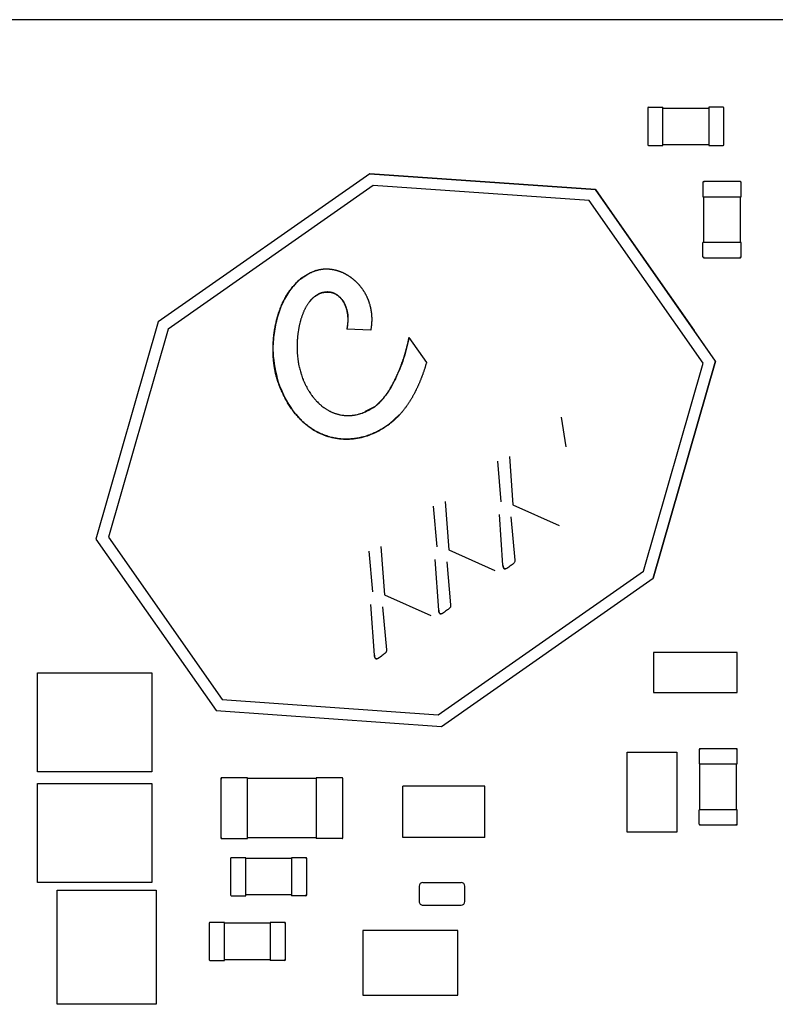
# Paper-space layout 'IX body' of a CAD drawing. Header units: millimetres. Extents: x 5 to 274, y 4 to 211.
# Tile 16 of 21: x 196 to 206, y 113 to 126. Entities that reach past the tile are written whole.
import ezdxf

# ---------------------------------------------------------------- set-up
doc = ezdxf.new("R2010")
doc.units = ezdxf.units.MM
doc.layers.add('DIMENSIONS', color=8, linetype='Continuous')
doc.dimstyles.new('SLDDIMSTYLE2', dxfattribs={"dimtxt": 0.18, "dimasz": 3.302, "dimexe": 0, "dimexo": 0.0625, "dimgap": 0, "dimtad": 0, "dimtih": 1, "dimtoh": 1, "dimdec": 0, "dimrnd": 1e-09, "dimzin": 0, "dimdsep": 46, "dimtxsty": 'Standard', "dimsah": 1, "dimcen": 0.09, "dimadec": 0, "dimazin": 0, "dimtfac": 3.302, "dimtdec": 0, "dimtofl": 0, "dimtmove": 0, "dimatfit": 3, "dimfxl": 0, "dimfrac": 2, "dimtolj": 1, "dimtzin": 0, "dimarcsym": 0})

psp = doc.layouts.new('IX body')

# ---------------------------------------------------------------- linework, layer by layer
at = {"color": 7, "linetype": 'Continuous', "lineweight": 25}
for p, q in [((207.4119929, 126.3718718), (193.9869929, 126.3718718)), ((204.2120728, 125.212369), (204.2120728, 124.732369)), ((204.2120728, 125.212369), (204.2220728, 125.212369)), ((204.2220728, 125.222369), (204.4120728, 125.222369)), ((204.4120728, 125.212369), (204.4120728, 125.222369)), ((204.4120728, 124.732369), (204.4120728, 125.212369)), ((204.4120728, 125.212369), (205.0120728, 125.212369)), ((205.0120728, 125.222369), (205.0120728, 125.212369)), ((205.2020728, 125.222369), (205.0120728, 125.222369)), ((205.0120728, 125.212369), (205.0120728, 124.732369)), ((205.2120728, 125.212369), (205.2020728, 125.212369)), ((205.2120728, 124.732369), (205.2120728, 125.212369)), ((204.2120728, 124.732369), (204.2220728, 124.732369)), ((204.4120728, 124.722369), (204.4120728, 124.732369)), ((204.4120728, 124.732369), (205.0120728, 124.732369)), ((205.0120728, 124.732369), (205.0120728, 124.722369)), ((205.2120728, 124.732369), (205.2020728, 124.732369)), ((204.2220728, 124.722369), (204.4120728, 124.722369)), ((205.0120728, 124.722369), (205.2020728, 124.722369)), ((200.5676492, 124.348923), (197.7895701, 122.4036913)), ((200.5676493, 124.3489231), (200.5676492, 124.348923)), ((203.5257866, 124.1416821), (200.5676492, 124.348923)), ((200.5676493, 124.3489231), (203.5257867, 124.1416822)), ((204.9368805, 124.2373323), (204.9368805, 124.0473323)), ((205.4268805, 124.2473324), (204.9468805, 124.2473323)), ((204.9468805, 124.2473323), (204.9468805, 124.2373323)), ((205.4268805, 124.2473324), (205.4268805, 124.2373324)), ((205.4368805, 124.0473324), (205.4368805, 124.2373324)), ((200.6101651, 124.1955768), (197.9191271, 122.3112919)), ((203.4439442, 123.9970481), (200.6101651, 124.1955768)), ((203.5257867, 124.1416822), (203.5257866, 124.1416821)), ((205.1014243, 121.891438), (203.5257866, 124.1416821)), ((203.5257867, 124.1416822), (203.8059905, 123.7415097)), ((204.9375211, 121.8639991), (203.4439442, 123.9970481)), ((204.9368805, 124.0473323), (204.9468805, 124.0473323)), ((204.9468805, 124.0473323), (205.4268805, 124.0473324)), ((204.9468806, 123.4473323), (204.9468805, 124.0473323)), ((205.4268805, 124.0473324), (205.4368805, 124.0473324)), ((205.4268806, 123.4473324), (205.4268805, 124.0473324)), ((203.8059905, 123.7415097), (203.8059905, 123.7415097)), ((203.8059905, 123.7415097), (204.8212207, 122.2916106)), ((204.9368807, 123.2573323), (204.9368806, 123.4473323)), ((204.9468806, 123.4473323), (204.9368806, 123.4473323)), ((205.4268806, 123.4473324), (204.9468806, 123.4473323)), ((205.4368806, 123.4473324), (205.4268806, 123.4473324)), ((205.4368807, 123.2573324), (205.4368806, 123.4473324)), ((204.9468807, 123.2473323), (204.9468807, 123.2573323)), ((204.9468807, 123.2473323), (205.4268807, 123.2473324)), ((205.4268807, 123.2473324), (205.4268807, 123.2573324)), ((197.7895701, 122.4036913), (196.9725701, 119.5530709)), ((197.9191271, 122.3112919), (197.1364733, 119.5805099)), ((200.5768822, 122.2945199), (200.265075, 122.3097638)), ((204.8212207, 122.2916106), (204.8212207, 122.2916106)), ((205.1014244, 121.8914381), (204.8212207, 122.2916106)), ((201.0787391, 122.1998394), (201.3092138, 121.8706873)), ((204.2844242, 119.0408176), (205.1014243, 121.891438)), ((205.1014244, 121.8914381), (204.2844244, 119.0408177)), ((205.1014244, 121.8914381), (205.1014243, 121.891438)), ((204.1548672, 119.133217), (204.9375211, 121.8639991)), ((200.6349864, 121.2963854), (200.5035964, 121.2279513)), ((200.8244337, 121.0659121), (200.9500335, 121.1835391)), ((203.1425032, 120.7629496), (203.0802813, 121.1562739)), ((202.3972678, 120.6394527), (202.443805, 120.0051286)), ((202.2901232, 120.0423322), (202.2434354, 120.5752171)), ((201.4468784, 119.4518859), (201.4001907, 119.9847708)), ((201.554023, 120.0490065), (201.6005602, 119.4146823)), ((202.443805, 120.0051286), (203.0507375, 119.7302377)), ((202.3121925, 119.213103), (202.2658866, 119.87564)), ((202.4174262, 119.8450011), (202.4690834, 119.2794803)), ((196.9725701, 119.5530709), (198.5482077, 117.3028268)), ((197.1364733, 119.5805099), (198.6300502, 117.4474608)), ((200.7107782, 119.4585602), (200.7573154, 118.824236)), ((200.6036336, 118.8614396), (200.5569459, 119.3943245)), ((201.6005602, 119.4146823), (202.2074927, 119.1397914)), ((201.4689477, 118.6226567), (201.4226419, 119.2851937)), ((201.5741815, 119.2545548), (201.6258387, 118.689034)), ((201.4638293, 117.2489321), (204.1548672, 119.133217)), ((201.5063452, 117.0955859), (204.2844242, 119.0408176)), ((204.2844244, 119.0408177), (204.2844242, 119.0408176)), ((200.7573154, 118.824236), (201.3642479, 118.5493451)), ((200.6257029, 118.0322104), (200.5793971, 118.6947474)), ((200.7309367, 118.6641085), (200.7825939, 118.0985877)), ((204.28699, 118.064368), (204.28699, 117.5403685)), ((205.3869878, 118.064368), (204.28699, 118.064368)), ((205.3869878, 117.5403685), (205.3869878, 118.064368)), ((196.2061132, 116.4972297), (196.2061132, 117.7972321)), ((196.2061132, 117.7972321), (197.7061153, 117.7972321)), ((197.7061153, 117.7972321), (197.7061153, 116.4972297)), ((204.28699, 117.5403685), (205.3869878, 117.5403685)), ((198.6300502, 117.4474608), (201.4638293, 117.2489321)), ((198.5482077, 117.3028268), (201.5063452, 117.0955859)), ((203.9419466, 116.756967), (204.5919479, 116.756967)), ((203.9419466, 115.7069665), (203.9419466, 116.756967)), ((204.5919479, 116.756967), (204.5919479, 115.7069665)), ((204.8868774, 116.7919512), (204.8868775, 116.6019512)), ((204.8968774, 116.8019512), (204.8968774, 116.7919512)), ((205.3768774, 116.8019512), (204.8968774, 116.8019512)), ((205.3768774, 116.8019512), (205.3768774, 116.7919512)), ((205.3868775, 116.6019512), (205.3868774, 116.7919512)), ((204.8868775, 116.6019512), (204.8968775, 116.6019512)), ((204.8968775, 116.6019512), (205.3768775, 116.6019512)), ((204.8968776, 116.0019512), (204.8968775, 116.6019512)), ((205.3768775, 116.6019512), (205.3868775, 116.6019512)), ((205.3768776, 116.0019512), (205.3768775, 116.6019512)), ((197.7061153, 116.4972297), (196.2061132, 116.4972297)), ((196.2061933, 115.0471488), (196.2061933, 116.3471513)), ((196.2061933, 116.3471513), (197.7061954, 116.3471513)), ((197.7061954, 116.3471513), (197.7061954, 115.0471488)), ((198.6119515, 116.4121813), (198.6119515, 115.6321813)), ((198.6119515, 116.4121813), (198.6219515, 116.4121813)), ((198.9619515, 116.4221813), (198.6219515, 116.4221813)), ((198.9619515, 116.4121813), (198.9619515, 116.4221813)), ((198.9619515, 115.6321813), (198.9619515, 116.4121813)), ((199.8619515, 116.4121813), (198.9619515, 116.4121813)), ((199.8619515, 116.4221813), (199.8619515, 116.4121813)), ((200.2019515, 116.4221813), (199.8619515, 116.4221813)), ((199.8619515, 116.4121813), (199.8619515, 115.6321813)), ((200.2119515, 116.4121813), (200.2019515, 116.4121813)), ((200.2119515, 115.6321813), (200.2119515, 116.4121813)), ((202.0744935, 116.3097584), (200.9994935, 116.3097583)), ((200.9994935, 115.6347583), (200.9994935, 116.3097583)), ((202.0744935, 115.6347584), (202.0744935, 116.3097584)), ((204.8868776, 115.8119512), (204.8868776, 116.0019512)), ((204.8968776, 116.0019512), (204.8868776, 116.0019512)), ((205.3768776, 116.0019512), (204.8968776, 116.0019512)), ((205.3868776, 116.0019512), (205.3768776, 116.0019512)), ((205.3868776, 115.8119512), (205.3868776, 116.0019512)), ((204.8968776, 115.8019512), (204.8968776, 115.8119512)), ((205.3768776, 115.8019512), (205.3768776, 115.8119512)), ((204.5919479, 115.7069665), (203.9419466, 115.7069665)), ((204.8968776, 115.8019512), (205.3768776, 115.8019512)), ((198.6119515, 115.6321813), (198.6219515, 115.6321813)), ((198.6219515, 115.6221813), (198.9619515, 115.6221813)), ((198.9619515, 115.6221813), (198.9619515, 115.6321813)), ((199.8619515, 115.6321813), (198.9619515, 115.6321813)), ((199.8619515, 115.6321813), (199.8619515, 115.6221813)), ((200.2019515, 115.6221813), (199.8619515, 115.6221813)), ((200.2119515, 115.6321813), (200.2019515, 115.6321813)), ((202.0744935, 115.6347584), (200.9994935, 115.6347583)), ((198.7369141, 115.3621454), (198.7369141, 114.8821454)), ((198.7369141, 115.3621454), (198.7469141, 115.3621454)), ((198.9369141, 115.3721454), (198.7469141, 115.3721454)), ((198.9369141, 115.3621454), (198.9369141, 115.3721454)), ((199.5369141, 115.3621455), (198.9369141, 115.3621454)), ((198.9369141, 114.8821454), (198.9369141, 115.3621454)), ((199.5369141, 115.3721455), (199.5369141, 115.3621455)), ((199.7269141, 115.3721455), (199.5369141, 115.3721455)), ((199.5369141, 115.3621455), (199.5369141, 114.8821455)), ((199.7369141, 115.3621455), (199.7269141, 115.3621455)), ((199.7369141, 114.8821455), (199.7369141, 115.3621455)), ((197.7061954, 115.0471488), (196.2061933, 115.0471488)), ((201.261908, 115.0471851), (201.761908, 115.0471851)), ((196.461993, 113.4472558), (196.461993, 114.9472579)), ((196.461993, 114.9472579), (197.7619955, 114.9472579)), ((197.7619955, 114.9472579), (197.7619955, 113.4472558)), ((201.211908, 114.9971851), (201.211908, 114.7971851)), ((201.811908, 114.7971851), (201.811908, 114.9971851)), ((198.7369141, 114.8821454), (198.7469141, 114.8821454)), ((198.7469141, 114.8721454), (198.9369141, 114.8721454)), ((199.5369141, 114.8821455), (198.9369141, 114.8821454)), ((198.9369141, 114.8721454), (198.9369141, 114.8821454)), ((199.5369141, 114.8821455), (199.5369141, 114.8721455)), ((199.7269141, 114.8721455), (199.5369141, 114.8721455)), ((199.7369141, 114.8821455), (199.7269141, 114.8821455)), ((201.261908, 114.7471851), (201.761908, 114.7471851)), ((198.4569153, 114.5121431), (198.4569154, 114.0321431)), ((198.4569153, 114.5121431), (198.4669153, 114.5121431)), ((198.6569153, 114.5221431), (198.4669153, 114.5221431)), ((198.6569153, 114.5121431), (198.6569153, 114.5221431)), ((199.2569153, 114.5121432), (198.6569153, 114.5121431)), ((198.6569154, 114.0321431), (198.6569153, 114.5121431)), ((199.2569153, 114.5221432), (199.2569153, 114.5121432)), ((199.4469153, 114.5221432), (199.2569153, 114.5221432)), ((199.2569153, 114.5121432), (199.2569154, 114.0321432)), ((199.4569153, 114.5121432), (199.4469153, 114.5121432)), ((199.4569154, 114.0321432), (199.4569153, 114.5121432)), ((201.7219949, 114.4172592), (200.4719948, 114.4172592)), ((200.4719948, 114.4172592), (200.4719948, 113.5672584)), ((201.7219949, 113.5672584), (201.7219949, 114.4172592)), ((198.4569154, 114.0321431), (198.4669154, 114.0321431)), ((198.4669154, 114.0221431), (198.6569154, 114.0221431)), ((199.2569154, 114.0321432), (198.6569154, 114.0321431)), ((198.6569154, 114.0221431), (198.6569154, 114.0321431)), ((199.2569154, 114.0321432), (199.2569154, 114.0221432)), ((199.4469154, 114.0221432), (199.2569154, 114.0221432)), ((199.4569154, 114.0321432), (199.4469154, 114.0321432)), ((200.4719948, 113.5672584), (201.7219949, 113.5672584)), ((197.7619955, 113.4472558), (196.461993, 113.4472558))]:
    psp.add_line(p, q, dxfattribs=at)
for centre, radius, start, end in [((204.2220728, 125.212369), 0.01, 90.00000068, 180.00000068), ((205.2020728, 125.212369), 0.01, 0.00000068, 90.00000068), ((204.2220728, 124.732369), 0.01, 180.00000068, 270.00000068), ((205.2020728, 124.732369), 0.01, 270.00000068, 0.00000068), ((204.9468805, 124.2373323), 0.01, 90.00001002, 180.00001002), ((205.4268805, 124.2373324), 0.01, 0.00001002, 90.00001002), ((204.9468807, 123.2573323), 0.01, 180.00001002, 270.00001002), ((205.4268807, 123.2573324), 0.01, 270.00001002, 0.00001002), ((204.8968774, 116.7919512), 0.01, 90.00001002, 180.00001002), ((205.3768774, 116.7919512), 0.01, 0.00001002, 90.00001002), ((198.6219515, 116.4121813), 0.01, 90.0000025, 180.0000025), ((200.2019515, 116.4121813), 0.01, 0.0000025, 90.0000025), ((204.8968776, 115.8119512), 0.01, 180.00001002, 270.00001002), ((205.3768776, 115.8119512), 0.01, 270.00001002, 0.00001002), ((198.6219515, 115.6321813), 0.01, 180.0000025, 270.0000025), ((200.2019515, 115.6321813), 0.01, 270.0000025, 0.0000025), ((198.7469141, 115.3621454), 0.01, 90.0000025, 180.0000025), ((199.7269141, 115.3621455), 0.01, 0.0000025, 90.0000025), ((201.261908, 114.9971851), 0.05, 90.00000068, 180.00000068), ((201.261908, 114.9971851), 0.05, 90.00000068, 180.00000068), ((201.761908, 114.9971851), 0.05, 0.00000068, 90.00000068), ((201.761908, 114.9971851), 0.05, 0.00000068, 90.00000068), ((198.7469141, 114.8821454), 0.01, 180.0000025, 270.0000025), ((199.7269141, 114.8821455), 0.01, 270.0000025, 0.0000025), ((201.261908, 114.7971851), 0.05, 180.00000068, 270.00000068), ((201.761908, 114.7971851), 0.05, 270.00000068, 0.00000068), ((198.4669153, 114.5121431), 0.01, 90.0000025, 180.0000025), ((199.4469153, 114.5121432), 0.01, 0.0000025, 90.0000025), ((198.4669154, 114.0321431), 0.01, 180.0000025, 270.0000025), ((199.4469154, 114.0321432), 0.01, 270.0000025, 0.0000025)]:
    psp.add_arc(centre, radius, start, end, dxfattribs=at)
for points, knots in [([(199.8573945, 123.0785215), (199.7951296, 123.0509043), (199.7008427, 123.009084), (199.596692, 122.9160494), (199.5048765, 122.8100793), (199.4127221, 122.6527286), (199.3409693, 122.4461714), (199.3007582, 122.2261652), (199.2847431, 121.9446078), (199.3321234, 121.7417179), (199.362402, 121.6120604)], [0, 0, 0, 0, 0.1199470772, 0.1816339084, 0.2461532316, 0.3686128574, 0.5026375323, 0.6324782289, 0.7651339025, 1, 1, 1, 1]), ([(199.362402, 121.6120604), (199.3621774, 121.6126881), (199.3610542, 121.6158265), (199.3564191, 121.6290388), (199.3489721, 121.6518629), (199.3415373, 121.6774803), (199.3346903, 121.7032563), (199.3296688, 121.7239953), (199.3239311, 121.75004), (199.3197607, 121.770966), (199.315048, 121.7972152), (199.311669, 121.8182829), (199.307915, 121.8446859), (199.3052803, 121.8658591), (199.3024327, 121.892375), (199.3005057, 121.913624), (199.2985241, 121.9402185), (199.2972764, 121.961518), (199.29613, 121.9881615), (199.2953932, 122.0148212), (199.295194, 122.0414902), (199.2953933, 122.0681575), (199.2959892, 122.0948205), (199.2971104, 122.1214665), (199.2986241, 122.1480916), (199.30053, 122.174693), (199.3029592, 122.2012518), (199.3057823, 122.22777), (199.3083567, 122.2489499), (199.3119726, 122.2753717), (199.3159883, 122.3017374), (199.3205428, 122.3280156), (199.3255068, 122.3542177), (199.3308835, 122.3803402), (199.3368194, 122.4063415), (199.3431822, 122.4322398), (199.3499765, 122.4580304), (199.3573578, 122.4836593), (199.365189, 122.5091523), (199.3734759, 122.5345034), (199.3823848, 122.5596429), (199.3917716, 122.5846054), (199.4016432, 122.6093833), (199.4121777, 122.6338872), (199.4232219, 122.6581623), (199.4324713, 122.6773919), (199.444563, 122.7011631), (199.4571928, 122.7246575), (199.4705571, 122.7477427), (199.4844841, 122.770488), (199.4960826, 122.7884015), (199.5111609, 122.810401), (199.5236939, 122.8276747), (199.5399544, 122.8488162), (199.5534434, 122.8653555), (199.5709073, 122.8855153), (199.5889787, 122.9051425), (199.6078575, 122.9239956), (199.6273345, 122.9422195), (199.6433951, 122.9562796), (199.664052, 122.973155), (199.6810403, 122.9860809), (199.7028266, 123.0014714), (199.7206914, 123.0131576), (199.7435306, 123.026938), (199.7621981, 123.0372961), (199.785992, 123.0493507), (199.8157715, 123.0632285), (199.8415933, 123.0727158), (199.8573945, 123.0785215)], [0, 0, 0, 0, 0.0011815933, 0.0059080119, 0.0248163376, 0.0437242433, 0.053177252, 0.0720846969, 0.0815376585, 0.1004447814, 0.1098977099, 0.1288046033, 0.1382575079, 0.1571642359, 0.1666171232, 0.1855237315, 0.1949766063, 0.2138831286, 0.2233359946, 0.2422424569, 0.2611488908, 0.2706017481, 0.2895081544, 0.3084145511, 0.3178674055, 0.3367737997, 0.3556801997, 0.3651330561, 0.3840394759, 0.3934923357, 0.4123987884, 0.4313052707, 0.44075814, 0.459664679, 0.4785712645, 0.4880241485, 0.5069308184, 0.5258375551, 0.5352904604, 0.5541973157, 0.5731042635, 0.5825571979, 0.6014643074, 0.6203715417, 0.6298245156, 0.6487319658, 0.6581849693, 0.6770926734, 0.6960005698, 0.7054536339, 0.7243618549, 0.7338149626, 0.7527235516, 0.7621767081, 0.7810857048, 0.7905389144, 0.8094483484, 0.8283580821, 0.8378113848, 0.8567215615, 0.8661749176, 0.8850855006, 0.8945389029, 0.9134498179, 0.9229032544, 0.9418143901, 0.9512678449, 0.9701790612, 1, 1, 1, 1]), ([(199.8573945, 123.0785215), (199.8580254, 123.078737), (199.8611799, 123.0798145), (199.8668849, 123.0816754), (199.8745377, 123.0840094), (199.8822357, 123.0861903), (199.8899749, 123.0882198), (199.8977523, 123.0900974), (199.9055648, 123.0918235), (199.9134091, 123.0933984), (199.9212822, 123.0948227), (199.9291809, 123.096097), (199.9371022, 123.0972219), (199.9450432, 123.0981983), (199.953001, 123.0990272), (199.9609726, 123.0997094), (199.9689554, 123.1002461), (199.9769465, 123.1006384), (199.9849434, 123.1008876), (199.9929434, 123.1009949), (200.000944, 123.1009616), (200.0089429, 123.1007892), (200.0169376, 123.100479), (200.0249258, 123.1000325), (200.0329053, 123.0994511), (200.0408739, 123.0987364), (200.0488296, 123.0978898), (200.0567704, 123.096913), (200.0646943, 123.0958074), (200.0725993, 123.0945746), (200.0831122, 123.0927632), (200.0935811, 123.0907035), (200.1039976, 123.0884019), (200.1117824, 123.0865562), (200.1195382, 123.0845927), (200.1272637, 123.0825126), (200.1349572, 123.0803177), (200.1426174, 123.0780093), (200.1502431, 123.075589), (200.1578327, 123.0730581), (200.1653851, 123.0704182), (200.1728989, 123.0676705), (200.1803731, 123.0648166), (200.1878063, 123.0618579), (200.1951975, 123.0587955), (200.2049951, 123.0545761), (200.2147047, 123.0501546), (200.2243209, 123.0455369), (200.2314855, 123.0419766), (200.2386017, 123.0383205), (200.2456685, 123.0345699), (200.2526849, 123.0307259), (200.25965, 123.0267898), (200.266563, 123.0227626), (200.2734228, 123.0186457), (200.2824973, 123.0130379), (200.2914625, 123.0072547), (200.3003139, 123.0013011), (200.3068949, 122.9967516), (200.3134174, 122.9921189), (200.3198809, 122.987404), (200.3262843, 122.9826079), (200.3326269, 122.9777318), (200.3410019, 122.9711247), (200.3492521, 122.9643608), (200.3573747, 122.9574458), (200.3634001, 122.9521827), (200.3723503, 122.9441871), (200.379125, 122.937765), (200.3839642, 122.9331776)], [0, 0, 0, 0, 0.0034841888, 0.0174215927, 0.0313589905, 0.0452963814, 0.0592337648, 0.0731711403, 0.0871085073, 0.1010458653, 0.1149832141, 0.1289205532, 0.1428578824, 0.1567952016, 0.1707325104, 0.1846698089, 0.1986070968, 0.2125443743, 0.2264816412, 0.2404188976, 0.2543561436, 0.2682933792, 0.2822306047, 0.29616782, 0.3101050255, 0.3240422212, 0.3379794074, 0.3519165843, 0.3658537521, 0.379790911, 0.3937280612, 0.4216049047, 0.4355420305, 0.4494791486, 0.4634162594, 0.477353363, 0.4912904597, 0.5052275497, 0.5191646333, 0.5331017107, 0.5470387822, 0.560975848, 0.5749129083, 0.5888499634, 0.6027870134, 0.6167240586, 0.6446001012, 0.6585371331, 0.672474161, 0.686411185, 0.7003482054, 0.7142852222, 0.7282222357, 0.7421592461, 0.7560962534, 0.7700332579, 0.7979089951, 0.8118459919, 0.8257829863, 0.8397199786, 0.8536569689, 0.8675939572, 0.8815309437, 0.8954679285, 0.9233435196, 0.9372804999, 0.9512174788, 0.9651544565, 1, 1, 1, 1]), ([(200.3839642, 122.9331776), (200.3844437, 122.9327145), (200.3868415, 122.9303988), (200.3911218, 122.9261939), (200.3967621, 122.9205199), (200.4041889, 122.9128626), (200.4114755, 122.9050703), (200.4186184, 122.8971474), (200.4239031, 122.891141), (200.4291149, 122.8850711), (200.4359658, 122.8768945), (200.4426686, 122.8685947), (200.44922, 122.8601762), (200.4540574, 122.853804), (200.4588181, 122.8473742), (200.4635014, 122.840888), (200.4696421, 122.8321654), (200.4756261, 122.8233333), (200.4814507, 122.8143965), (200.4857388, 122.8076424), (200.4899462, 122.8008378), (200.4954479, 122.7916987), (200.5007863, 122.782462), (200.5059589, 122.7731327), (200.509755, 122.7660904), (200.514705, 122.7566411), (200.5194868, 122.7471044), (200.5240982, 122.7374854), (200.5274713, 122.7302309), (200.5318544, 122.7205056), (200.5360651, 122.7107034), (200.5401018, 122.7008294), (200.5430419, 122.6933889), (200.5468454, 122.6834227), (200.5504733, 122.6733902), (200.5539242, 122.6632965), (200.5564238, 122.6556967), (200.5596381, 122.6455252), (200.5626745, 122.6352981), (200.5655321, 122.6250207), (200.5682704, 122.6147109), (200.5708298, 122.6043542), (200.5732096, 122.5939557), (200.5749048, 122.5861371), (200.5770455, 122.5756868), (200.5790068, 122.5652004), (200.5807889, 122.5546831), (200.5824518, 122.5441462), (200.5839359, 122.5335818), (200.5852419, 122.5229947), (200.5864293, 122.5123938), (200.5874395, 122.5017736), (200.5884817, 122.4884802), (200.5891397, 122.4778324), (200.5896232, 122.4671761), (200.5899908, 122.4565152), (200.5901853, 122.4458489), (200.590214, 122.4325149), (200.5900664, 122.4218479), (200.58975, 122.4111854), (200.5893217, 122.4005268), (200.5887266, 122.3898754), (200.5877768, 122.3765752), (200.5868535, 122.3659473), (200.5854975, 122.3526824), (200.5842537, 122.3420873), (200.5824983, 122.3288694), (200.5803032, 122.3138696), (200.5781284, 122.3015685), (200.5768822, 122.2945199)], [0, 0, 0, 0, 0.0028756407, 0.0143784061, 0.0258811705, 0.0373839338, 0.0603907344, 0.0718934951, 0.0833962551, 0.0948990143, 0.1064017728, 0.1294085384, 0.1409112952, 0.1524140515, 0.1639168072, 0.1754195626, 0.1869223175, 0.2099290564, 0.2214318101, 0.2329345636, 0.2444373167, 0.2559400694, 0.2789467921, 0.290449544, 0.3019522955, 0.3134550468, 0.3364617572, 0.3479645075, 0.3594672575, 0.3709700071, 0.3939767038, 0.4054794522, 0.4169822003, 0.4284849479, 0.4514916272, 0.4629943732, 0.4744971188, 0.4859998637, 0.5090065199, 0.5205092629, 0.532012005, 0.5550186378, 0.5665213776, 0.5780241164, 0.5895268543, 0.6125334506, 0.6240361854, 0.6355389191, 0.6585454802, 0.6700482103, 0.6815509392, 0.7045574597, 0.7160601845, 0.7390666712, 0.7505693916, 0.7620721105, 0.785078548, 0.796581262, 0.8195876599, 0.8310903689, 0.842593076, 0.865599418, 0.8771021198, 0.9001084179, 0.9116111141, 0.9346173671, 0.9461200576, 0.9691262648, 1, 1, 1, 1]), ([(199.9601061, 122.792902), (199.9594511, 122.7927778), (199.9561757, 122.7921571), (199.9476927, 122.7903622), (199.9347726, 122.7870113), (199.9195459, 122.7820407), (199.9046492, 122.7761569), (199.892549, 122.7705247), (199.8807104, 122.764378), (199.8691384, 122.7577312), (199.8579458, 122.7504652), (199.8470494, 122.7427728), (199.8364491, 122.7346698), (199.8262503, 122.7260682), (199.8163532, 122.7171283), (199.8067541, 122.7078642), (199.7957066, 122.69628), (199.78512, 122.6842742), (199.7766714, 122.6739528), (199.7684949, 122.6634182), (199.7605846, 122.6526797), (199.7515043, 122.6395007), (199.7428207, 122.6260574), (199.7345189, 122.6123755), (199.7265843, 122.5984779), (199.7190029, 122.5843849), (199.711761, 122.5701147), (199.704846, 122.5556836), (199.6982458, 122.5411061), (199.6919488, 122.5263952), (199.6859446, 122.5115626), (199.680223, 122.4966189), (199.6747748, 122.4815734), (199.6695913, 122.4664348), (199.6646645, 122.4512109), (199.6599868, 122.4359087), (199.6540728, 122.4154092), (199.64863, 122.3947764), (199.6436365, 122.3740337), (199.640111, 122.3584259), (199.6368005, 122.3427713), (199.6337008, 122.3270736), (199.6308081, 122.3113364), (199.6272225, 122.290305), (199.6240378, 122.2692069), (199.6212438, 122.2480559), (199.6193415, 122.2321687), (199.6176306, 122.2162598), (199.6161096, 122.2003315), (199.614333, 122.179071), (199.6129315, 122.1577805), (199.611903, 122.1364707), (199.611318, 122.1204807), (199.6109193, 122.1044851), (199.6107075, 122.0884858), (199.6106751, 122.0671512), (199.6110193, 122.0458173), (199.6117455, 122.024495), (199.612483, 122.0085113), (199.6134154, 121.9925378), (199.6145452, 121.976577), (199.6163184, 121.955316), (199.6184979, 121.9340903), (199.6210977, 121.9129143), (199.6232626, 121.8970606), (199.625645, 121.8812379), (199.6282584, 121.8654521), (199.6324901, 121.8417988), (199.636458, 121.8235288), (199.6392939, 121.8104715)], [0, 0, 0, 0, 0.001782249, 0.0089120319, 0.0231766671, 0.0374412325, 0.0517056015, 0.0659696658, 0.0730993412, 0.0873628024, 0.1016258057, 0.1087553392, 0.1230176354, 0.1372794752, 0.1444088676, 0.1586700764, 0.1729309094, 0.1871914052, 0.2014516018, 0.2085808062, 0.2228406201, 0.2371002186, 0.2513596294, 0.2656188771, 0.2798779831, 0.2941369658, 0.3083958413, 0.3226546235, 0.3369133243, 0.3511719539, 0.3654305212, 0.3796890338, 0.3939474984, 0.4082059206, 0.4224643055, 0.4367226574, 0.4509809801, 0.4794999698, 0.4937582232, 0.5080164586, 0.522274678, 0.5365328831, 0.5507910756, 0.565049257, 0.593567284, 0.6078254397, 0.622083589, 0.636341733, 0.6505998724, 0.6648580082, 0.6933757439, 0.7076338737, 0.7218920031, 0.7361501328, 0.7504082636, 0.7646663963, 0.793184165, 0.8074423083, 0.8217004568, 0.8359586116, 0.8502167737, 0.8644749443, 0.8929930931, 0.9072512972, 0.9215095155, 0.93576775, 0.9500260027, 0.9642842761, 1, 1, 1, 1]), ([(199.7814073, 122.6772944), (199.8058694, 122.7050668), (199.8545955, 122.7603868), (199.9250313, 122.782093), (199.9601061, 122.792902)], [0, 0, 0, 0, 0.50203159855, 1, 1, 1, 1]), ([(199.9601061, 122.792902), (199.9868258, 122.7956321), (200.0395886, 122.8010232), (200.1147453, 122.7755462), (200.1775944, 122.7285), (200.2254694, 122.6638363), (200.2598203, 122.5856205), (200.2869662, 122.4663308), (200.2739097, 122.37295), (200.265075, 122.3097638)], [0, 0, 0, 0, 0.1181440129, 0.2332958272, 0.3422279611, 0.4627396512, 0.5860338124, 0.7198891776, 1, 1, 1, 1]), ([(200.265075, 122.3097638), (200.2652319, 122.3104117), (200.2660162, 122.3136515), (200.2679666, 122.322097), (200.2706757, 122.3351557), (200.2729849, 122.3482911), (200.2745934, 122.3588369), (200.2760421, 122.3694058), (200.277251, 122.3800065), (200.278461, 122.3932864), (200.2791879, 122.403931), (200.2796723, 122.4145878), (200.2799948, 122.4252507), (200.2800736, 122.4359199), (200.2798657, 122.4492532), (200.2794533, 122.4599147), (200.2787928, 122.4705621), (200.2779663, 122.4811979), (200.2768892, 122.491813), (200.275559, 122.5023976), (200.2740591, 122.5129595), (200.2723027, 122.5234838), (200.2702866, 122.5339595), (200.268096, 122.5444002), (200.2656412, 122.5547841), (200.2629183, 122.5650988), (200.2600148, 122.5753643), (200.2568377, 122.5855508), (200.2533821, 122.595644), (200.2497389, 122.6056709), (200.2458106, 122.6155927), (200.2415921, 122.6253917), (200.2382814, 122.6326756), (200.2336688, 122.6422956), (200.2287552, 122.6517692), (200.2235353, 122.661074), (200.2194657, 122.6679629), (200.2152395, 122.674757), (200.2093934, 122.6836821), (200.2032273, 122.6923947), (200.1967387, 122.7008646), (200.1917101, 122.7070887), (200.1865183, 122.7131774), (200.1811628, 122.7191227), (200.1756436, 122.7249166), (200.1680661, 122.7324295), (200.1601609, 122.7396067), (200.1519384, 122.7464083), (200.1456152, 122.751313), (200.1391379, 122.7560123), (200.1325102, 122.7604972), (200.1257366, 122.7647587), (200.1188221, 122.768788), (200.1094215, 122.7738405), (200.0997607, 122.7783971), (200.0898781, 122.7824266), (200.0823636, 122.7851803), (200.0747548, 122.7876611), (200.0670613, 122.7898654), (200.0592932, 122.7917905), (200.0488483, 122.7939835), (200.0382919, 122.7956142), (200.0276735, 122.7966865), (200.0196881, 122.7972152), (200.0116896, 122.7974718), (200.0010176, 122.7974601), (199.9903539, 122.7969142), (199.9757962, 122.7955272), (199.9666353, 122.7939944), (199.9601061, 122.792902)], [0, 0, 0, 0, 0.0029500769, 0.0147507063, 0.0383540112, 0.0619572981, 0.0737579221, 0.0855585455, 0.1091618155, 0.1209624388, 0.1445657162, 0.1563663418, 0.1681669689, 0.1917702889, 0.2035709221, 0.2271743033, 0.2389749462, 0.2507755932, 0.2743791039, 0.2861797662, 0.2979804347, 0.3215841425, 0.3333848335, 0.3451855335, 0.3687895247, 0.3805902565, 0.3923910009, 0.4159953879, 0.4277961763, 0.4395969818, 0.4632019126, 0.4750027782, 0.486803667, 0.4986045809, 0.5222104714, 0.5340114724, 0.5458125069, 0.5576135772, 0.5694146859, 0.5930222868, 0.6048235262, 0.6166248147, 0.6284261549, 0.6402275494, 0.6520290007, 0.663830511, 0.6874415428, 0.69924324, 0.711045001, 0.7228468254, 0.7346487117, 0.7464506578, 0.7582526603, 0.7700547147, 0.7936699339, 0.8054721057, 0.8172743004, 0.8290765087, 0.8408787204, 0.8526809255, 0.8644831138, 0.8880986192, 0.8999006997, 0.9117027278, 0.9235046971, 0.9353066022, 0.9589194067, 0.9707210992, 1, 1, 1, 1]), ([(200.6349864, 121.2963854), (200.635537, 121.2967613), (200.6382899, 121.2986412), (200.6453594, 121.303659), (200.6538375, 121.310142), (200.6621008, 121.3168906), (200.6702284, 121.3238012), (200.6781612, 121.3309375), (200.685913, 121.3382666), (200.693549, 121.3457159), (200.7010188, 121.3533336), (200.7101625, 121.3630394), (200.7173288, 121.3709426), (200.7261131, 121.3809745), (200.7347302, 121.3911515), (200.7431384, 121.4015013), (200.7513994, 121.4119679), (200.7595179, 121.4225462), (200.7674569, 121.4332596), (200.7752684, 121.4440656), (200.782956, 121.4549606), (200.7919923, 121.4681657), (200.8008488, 121.4814919), (200.808086, 121.4926909), (200.81522, 121.5039555), (200.8222532, 121.5152836), (200.8305375, 121.5289726), (200.8386721, 121.542751), (200.8466619, 121.5566139), (200.8545114, 121.5705566), (200.8622248, 121.5845751), (200.8698058, 121.5986655), (200.8772578, 121.6128246), (200.8845839, 121.6270493), (200.8917868, 121.6413366), (200.898869, 121.6556842), (200.9058328, 121.6700896), (200.9126801, 121.6845507), (200.9194127, 121.6990656), (200.9260323, 121.7136323), (200.9325401, 121.7282493), (200.9389374, 121.742915), (200.9452253, 121.757628), (200.9514044, 121.7723869), (200.9574757, 121.7871906), (200.9634395, 121.8020379), (200.9692962, 121.8169277), (200.9750461, 121.831859), (200.9825705, 121.8518219), (200.9898814, 121.8718647), (200.9969776, 121.8919837), (201.0021919, 121.9071104), (201.0072978, 121.9222741), (201.0122945, 121.9374742), (201.017181, 121.95271), (201.0219563, 121.967981), (201.0266192, 121.9832867), (201.0311683, 121.9986267), (201.0356019, 122.0140004), (201.0399184, 122.0294075), (201.0441158, 122.0448474), (201.048192, 122.0603197), (201.0534624, 122.0809924), (201.0584809, 122.1017288), (201.0632354, 122.1225262), (201.0666672, 122.1381542), (201.0699564, 122.1538128), (201.074096, 122.174353), (201.0768955, 122.1897198), (201.0787391, 122.1998394)], [0, 0, 0, 0, 0.0019514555, 0.0097578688, 0.0253736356, 0.0331798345, 0.0409859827, 0.0566000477, 0.0644060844, 0.0722120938, 0.0878252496, 0.0956311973, 0.1112439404, 0.1190498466, 0.1346623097, 0.150274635, 0.1580804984, 0.1736926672, 0.1893047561, 0.1971105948, 0.2127225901, 0.2283345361, 0.243946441, 0.2595583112, 0.2673641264, 0.2829759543, 0.298587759, 0.3141995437, 0.3298113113, 0.3454230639, 0.3610348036, 0.3766465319, 0.3922582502, 0.4078699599, 0.4234816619, 0.4390933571, 0.4547050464, 0.4703167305, 0.48592841, 0.5015400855, 0.5171517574, 0.5327634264, 0.5483750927, 0.5639867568, 0.579598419, 0.5952100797, 0.6108217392, 0.6264333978, 0.6420450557, 0.6732689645, 0.6888806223, 0.7044922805, 0.7201039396, 0.7357155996, 0.751327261, 0.7669389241, 0.782550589, 0.7981622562, 0.8137739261, 0.8293855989, 0.8449972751, 0.8606089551, 0.8762206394, 0.9074448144, 0.9230565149, 0.938668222, 0.9542799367, 0.9698916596, 1, 1, 1, 1]), ([(201.0787391, 122.1998394), (201.0577792, 122.106996), (201.0157749, 121.9209354), (200.908365, 121.6670993), (200.7929618, 121.4461439), (200.6828884, 121.3417958), (200.6349864, 121.2963854)], [0, 0, 0, 0, 0.2783704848, 0.5578617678, 0.807589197, 1, 1, 1, 1]), ([(199.6392939, 121.8104715), (199.6394429, 121.8098217), (199.6401879, 121.8065727), (199.6433831, 121.792941), (199.649265, 121.7696671), (199.6565363, 121.7440044), (199.6643618, 121.7185087), (199.671069, 121.6982516), (199.680016, 121.6731274), (199.6876271, 121.6531921), (199.6956956, 121.6334409), (199.704071, 121.6138179), (199.71291, 121.5943952), (199.7222165, 121.5751961), (199.7318369, 121.5561522), (199.7419317, 121.5373507), (199.7525045, 121.5188185), (199.7606746, 121.5050599), (199.7718912, 121.4869099), (199.7835958, 121.4690647), (199.795791, 121.4515567), (199.8083155, 121.4342825), (199.8213374, 121.417373), (199.8348573, 121.400866), (199.845247, 121.3886956), (199.8558875, 121.3767438), (199.8704105, 121.3611112), (199.8854382, 121.3459529), (199.9009643, 121.3313156), (199.9128575, 121.3206089), (199.9249988, 121.3101841), (199.9415169, 121.2966749), (199.9585267, 121.2837749), (199.9760094, 121.2715389), (199.9893542, 121.2627059), (200.0029282, 121.2542292), (200.0167259, 121.2461217), (200.0307414, 121.238396), (200.0497115, 121.2286202), (200.0690924, 121.2196573), (200.0888378, 121.2115597), (200.1038191, 121.2059296), (200.1189629, 121.2007527), (200.1342573, 121.1960387), (200.1496892, 121.1917965), (200.1652453, 121.1880338), (200.1861357, 121.1836646), (200.2072224, 121.180279), (200.2284311, 121.1778929), (200.2443838, 121.1766034), (200.2603688, 121.1758139), (200.2763708, 121.1755229), (200.2977112, 121.1757953), (200.3190296, 121.1770512), (200.3402563, 121.1792648), (200.356118, 121.1813953), (200.3719107, 121.1839875), (200.392862, 121.1880462), (200.4136335, 121.1929886), (200.4341769, 121.1987661), (200.45456, 121.2050841), (200.4746912, 121.2121895), (200.4945382, 121.2200287), (200.5141916, 121.2283402), (200.5335483, 121.2373374), (200.5573531, 121.2493712), (200.5760742, 121.2596198), (200.6037346, 121.2757999), (200.6215883, 121.2875601), (200.6349864, 121.2963854)], [0, 0, 0, 0, 0.0014767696, 0.0073838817, 0.0310145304, 0.0546452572, 0.0664597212, 0.0900905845, 0.1019050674, 0.1255360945, 0.1373506, 0.149165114, 0.1727964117, 0.1846109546, 0.1964255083, 0.2200571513, 0.2318717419, 0.2436863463, 0.2555009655, 0.2791331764, 0.2909478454, 0.302762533, 0.3263953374, 0.3382100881, 0.3500248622, 0.3618396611, 0.3736544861, 0.3972884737, 0.4091033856, 0.4209183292, 0.432733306, 0.4445483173, 0.468183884, 0.4799990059, 0.4918141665, 0.5036293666, 0.5154446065, 0.5272598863, 0.5390752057, 0.5627132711, 0.5745287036, 0.5863441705, 0.598159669, 0.6099751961, 0.6217907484, 0.6336063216, 0.6454219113, 0.669061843, 0.6808774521, 0.6926930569, 0.704508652, 0.7163242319, 0.7281397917, 0.7517790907, 0.7635945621, 0.7754099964, 0.7872253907, 0.7990407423, 0.8226781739, 0.8344933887, 0.8463085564, 0.8699444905, 0.8817595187, 0.8935745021, 0.9172089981, 0.9290238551, 0.9526573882, 0.9644721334, 1, 1, 1, 1]), ([(201.3092138, 121.8706873), (201.3090291, 121.8700467), (201.3081055, 121.8668439), (201.3041982, 121.8534), (201.2988525, 121.8355142), (201.2925492, 121.815133), (201.2877241, 121.7998777), (201.2827999, 121.784654), (201.2777754, 121.7694632), (201.2726494, 121.7543064), (201.2674204, 121.7391847), (201.2620872, 121.7240995), (201.2566484, 121.709052), (201.2511025, 121.6940436), (201.2454483, 121.6790757), (201.2396842, 121.6641498), (201.2338087, 121.6492674), (201.2278203, 121.63443), (201.2217176, 121.6196393), (201.2154988, 121.6048969), (201.2091625, 121.5902047), (201.2027069, 121.5755645), (201.1961304, 121.5609782), (201.1894314, 121.5464478), (201.1826081, 121.5319753), (201.1756587, 121.5175628), (201.1697611, 121.5056044), (201.1637824, 121.4936865), (201.1577221, 121.4818096), (201.1503174, 121.4676257), (201.1427784, 121.4535127), (201.1351031, 121.4394733), (201.128592, 121.4278375), (201.1219934, 121.4162512), (201.1153066, 121.4047154), (201.1071394, 121.3909563), (201.1002126, 121.3795629), (201.0931939, 121.3682262), (201.0860827, 121.356947), (201.0773992, 121.3435077), (201.0700361, 121.3323912), (201.0625769, 121.3213393), (201.0550206, 121.3103532), (201.0473333, 121.2994583), (201.0395467, 121.2886346), (201.03166, 121.2778832), (201.0236381, 121.2672321), (201.0155138, 121.2566595), (201.0089318, 121.248265), (201.0006001, 121.237855), (200.9921635, 121.2275293), (200.9835855, 121.2173207), (200.9749006, 121.2072035), (200.9678665, 121.1991839), (200.9589654, 121.1892563), (200.9499552, 121.1794269), (200.9407983, 121.169734), (200.9315309, 121.1601474), (200.9240279, 121.1525646), (200.9145375, 121.1431986), (200.9068554, 121.1357972), (200.8971402, 121.1266645), (200.8892777, 121.119455), (200.8793366, 121.1105688), (200.8712928, 121.1035621), (200.8611253, 121.0949357), (200.8528982, 121.0881453), (200.8400548, 121.0778109), (200.8311835, 121.0710535), (200.8244337, 121.0659121)], [0, 0, 0, 0, 0.0020932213, 0.0104661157, 0.0439582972, 0.0607041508, 0.0774500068, 0.0941958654, 0.1109417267, 0.1276875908, 0.1444334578, 0.1611793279, 0.1779252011, 0.1946710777, 0.2114169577, 0.2281628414, 0.2449087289, 0.2616546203, 0.2784005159, 0.2951464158, 0.3118923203, 0.3286382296, 0.3453841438, 0.3621300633, 0.3788759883, 0.395621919, 0.4123678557, 0.420740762, 0.4374867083, 0.4542326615, 0.4709786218, 0.4877245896, 0.5044705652, 0.5128434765, 0.5295894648, 0.5463354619, 0.5630814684, 0.5714543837, 0.5882004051, 0.6049464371, 0.6216924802, 0.6300654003, 0.6468114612, 0.6635575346, 0.6719304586, 0.6886765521, 0.7054226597, 0.7137955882, 0.7305417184, 0.7389146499, 0.7556608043, 0.7724069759, 0.7807799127, 0.7975261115, 0.8058990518, 0.8226452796, 0.8393915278, 0.8477644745, 0.8645107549, 0.8728837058, 0.8896300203, 0.8980029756, 0.9147493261, 0.9231222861, 0.9398686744, 0.9482416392, 0.9649880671, 0.9733610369, 1, 1, 1, 1]), ([(200.8244337, 121.0659121), (200.8238999, 121.0655127), (200.821231, 121.0635157), (200.8099796, 121.0551828), (200.7947813, 121.0443373), (200.772738, 121.0293252), (200.7503668, 121.0147994), (200.7275719, 121.0009477), (200.7044706, 120.9876202), (200.6810661, 120.9748247), (200.6572741, 120.9627643), (200.6332057, 120.9512744), (200.608865, 120.940363), (200.5841819, 120.9302487), (200.5592596, 120.9207516), (200.5391343, 120.913654), (200.5137644, 120.9054267), (200.4933023, 120.8993668), (200.4675403, 120.8924634), (200.4416004, 120.886239), (200.4154548, 120.8809433), (200.3891803, 120.8763603), (200.3680637, 120.8732697), (200.3415765, 120.870141), (200.3203203, 120.8682307), (200.2936989, 120.8665962), (200.2723682, 120.8658956), (200.2456966, 120.8657883), (200.2190267, 120.8664535), (200.1924028, 120.8681576), (200.1658469, 120.8706446), (200.1446652, 120.8732619), (200.1183034, 120.8773179), (200.0973146, 120.8811902), (200.0712414, 120.8868103), (200.0505213, 120.8919287), (200.02483, 120.8990956), (199.9993577, 120.9070277), (199.9742201, 120.9159634), (199.9493636, 120.925636), (199.9297105, 120.9339584), (199.9054642, 120.9450717), (199.8815454, 120.9568873), (199.8580966, 120.9696096), (199.8350225, 120.9829873), (199.8168673, 120.9942059), (199.794574, 121.0088472), (199.7726849, 121.0240959), (199.7470897, 121.0433212), (199.7263342, 121.0600789), (199.7060192, 121.0773598), (199.6861451, 121.0951529), (199.663013, 121.117278), (199.6443376, 121.1363243), (199.6261159, 121.155799), (199.6083458, 121.1756916), (199.5877447, 121.2001886), (199.5678624, 121.2252722), (199.5486933, 121.2509043), (199.5302299, 121.2770488), (199.5124631, 121.303671), (199.4953825, 121.3307382), (199.4789767, 121.3582193), (199.4632337, 121.3860848), (199.4481402, 121.4143072), (199.4336841, 121.4428607), (199.4198466, 121.4717193), (199.4066324, 121.5008669), (199.3866074, 121.5473003), (199.3726369, 121.5846776), (199.362402, 121.6120604)], [0, 0, 0, 0, 0.0010764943, 0.005382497, 0.022608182, 0.0312203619, 0.0484461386, 0.0656719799, 0.0742841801, 0.0915101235, 0.1087361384, 0.117348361, 0.1345744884, 0.1518006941, 0.1604129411, 0.1776392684, 0.1862515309, 0.203477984, 0.2120902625, 0.229316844, 0.2465435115, 0.2551558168, 0.2723826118, 0.2809949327, 0.2982218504, 0.3068341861, 0.3240612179, 0.332673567, 0.3499006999, 0.3671278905, 0.3757402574, 0.3929675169, 0.4015798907, 0.4188071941, 0.4274195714, 0.4446468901, 0.4532592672, 0.47048657, 0.4877138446, 0.4963262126, 0.5135534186, 0.5221657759, 0.5393928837, 0.556619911, 0.565232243, 0.5824591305, 0.5910714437, 0.608298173, 0.6255247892, 0.6427512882, 0.651363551, 0.6685898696, 0.685816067, 0.7030421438, 0.711654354, 0.7288802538, 0.7461060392, 0.7633317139, 0.7805572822, 0.7977827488, 0.8150081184, 0.8322333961, 0.8494585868, 0.8666836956, 0.8839087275, 0.901133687, 0.918358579, 0.9355834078, 0.9528081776, 1, 1, 1, 1]), ([(199.362402, 121.6120604), (199.39918, 121.5225332), (199.4694542, 121.351467), (199.6272313, 121.1408996), (199.8096236, 120.9867789), (200.0093295, 120.8943016), (200.2202072, 120.857034), (200.4315463, 120.876276), (200.6400091, 120.942995), (200.7621215, 121.0243817), (200.8244337, 121.0659121)], [0, 0, 0, 0, 0.1561099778, 0.2982906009, 0.4209809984, 0.5389801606, 0.6500865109, 0.7635168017, 0.8793260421, 1, 1, 1, 1]), ([(202.4034688, 119.1974209), (202.385053, 119.1831641), (202.3642604, 119.1670672), (202.3372587, 119.1629305), (202.3318209, 119.1640075), (202.326977, 119.166137), (202.3216501, 119.1712531), (202.3140312, 119.1869344), (202.3129974, 119.2016468), (202.3121925, 119.213103)], [0, 0, 0, 0, 0.4988367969, 0.5632177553, 0.5919864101, 0.6200337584, 0.6791032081, 0.7501276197, 1, 1, 1, 1]), ([(202.3121925, 119.213103), (202.3130846, 119.2017039), (202.3142217, 119.1871761), (202.3208204, 119.1725593), (202.3246479, 119.1682064), (202.3278223, 119.1658393), (202.331425, 119.1642517), (202.3369918, 119.1631289), (202.3498019, 119.1644426), (202.3609951, 119.1702022), (202.3687457, 119.1751983), (202.3695261, 119.1757015)], [0, 0, 0, 0, 0.3543996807, 0.4516748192, 0.4941920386, 0.5345723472, 0.5746878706, 0.6164463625, 0.7110556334, 0.9709031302, 1, 1, 1, 1]), ([(202.4690834, 119.2794803), (202.469277, 119.2742859), (202.4696212, 119.2650441), (202.4645168, 119.2468889), (202.4407804, 119.2240787), (202.4184016, 119.2080898), (202.4034688, 119.1974209)], [0, 0, 0, 0, 0.14016933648, 0.24938499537, 0.49913605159, 1, 1, 1, 1]), ([(201.6258387, 118.689034), (201.6260322, 118.6838396), (201.6263765, 118.6745978), (201.621272, 118.6564426), (201.5975356, 118.6336324), (201.5751568, 118.6176435), (201.560224, 118.6069746)], [0, 0, 0, 0, 0.1401693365, 0.2493849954, 0.4991360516, 1, 1, 1, 1]), ([(201.560224, 118.6069746), (201.5418082, 118.5927178), (201.5210157, 118.5766209), (201.494014, 118.5724842), (201.4885761, 118.5735612), (201.4837322, 118.5756907), (201.4784053, 118.5808068), (201.4707864, 118.5964881), (201.4697526, 118.6112005), (201.4689477, 118.6226567)], [0, 0, 0, 0, 0.4988367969, 0.5632177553, 0.59198641, 0.6200337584, 0.6791032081, 0.7501276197, 1, 1, 1, 1]), ([(201.4689477, 118.6226567), (201.4698398, 118.6112576), (201.4709769, 118.5967298), (201.4775757, 118.582113), (201.4814032, 118.5777601), (201.4845775, 118.575393), (201.4881802, 118.5738054), (201.493747, 118.5726826), (201.5065571, 118.5739963), (201.5177503, 118.5797559), (201.5255009, 118.584752), (201.5262814, 118.5852552)], [0, 0, 0, 0, 0.3543996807, 0.4516748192, 0.4941920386, 0.5345723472, 0.5746878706, 0.6164463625, 0.7110556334, 0.9709031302, 1, 1, 1, 1]), ([(200.7169792, 118.0165284), (200.6985634, 118.0022715), (200.6777709, 117.9861746), (200.6507692, 117.9820379), (200.6453313, 117.9831149), (200.6404875, 117.9852444), (200.6351606, 117.9903605), (200.6275416, 118.0060418), (200.6265079, 118.0207543), (200.6257029, 118.0322104)], [0, 0, 0, 0, 0.4988367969, 0.5632177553, 0.59198641, 0.6200337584, 0.6791032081, 0.7501276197, 1, 1, 1, 1]), ([(200.6257029, 118.0322104), (200.6265951, 118.0208113), (200.6277321, 118.0062835), (200.6343309, 117.9916667), (200.6381584, 117.9873139), (200.6413327, 117.9849467), (200.6449354, 117.9833591), (200.6505022, 117.9822363), (200.6633124, 117.98355), (200.6745056, 117.9893096), (200.6822561, 117.9943058), (200.6830366, 117.9948089)], [0, 0, 0, 0, 0.3543996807, 0.4516748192, 0.4941920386, 0.5345723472, 0.5746878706, 0.6164463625, 0.7110556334, 0.9709031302, 1, 1, 1, 1]), ([(200.7825939, 118.0985877), (200.7827874, 118.0933933), (200.7831317, 118.0841515), (200.7780273, 118.0659963), (200.7542909, 118.0431861), (200.731912, 118.0271972), (200.7169792, 118.0165284)], [0, 0, 0, 0, 0.1401693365, 0.2493849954, 0.4991360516, 1, 1, 1, 1])]:
    psp.add_open_spline(points, degree=3, knots=knots, dxfattribs=at)

# ---------------------------------------------------------------- leaders
at = {"layer": 'DIMENSIONS'}
psp.add_leader([(211.0954663, 123.9823922), (207.0788672, 133.7627586), (205.400037, 133.7627586)], dimstyle='SLDDIMSTYLE2', dxfattribs=at)

doc.saveas('drawing.dxf')
